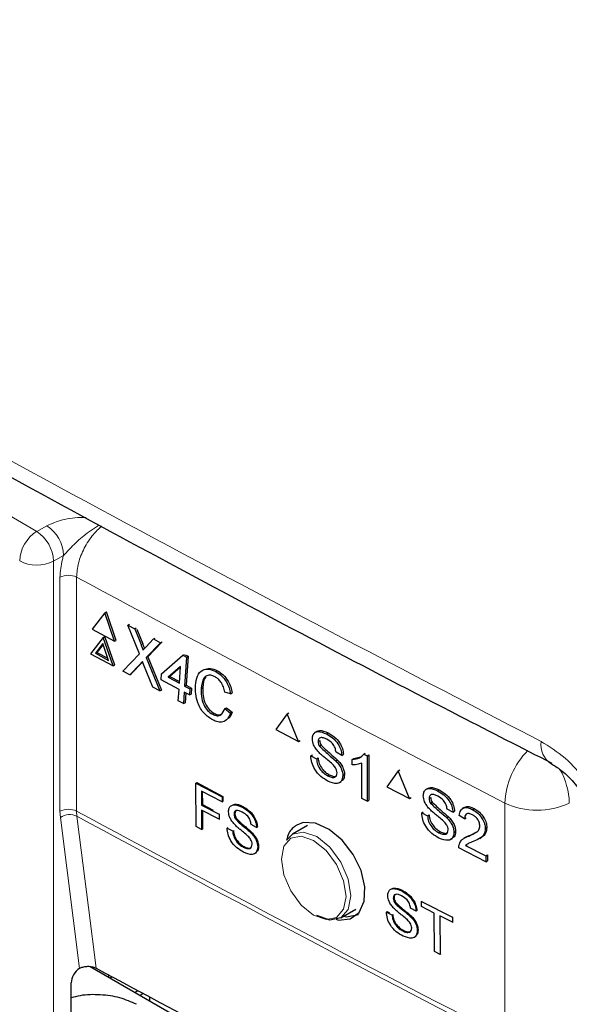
# Paper-space layout 'Blatt2' of a CAD drawing. Header units: millimetres. Extents: x 5 to 418, y 2 to 292.
# Tile 36 of 54: x 110 to 118, y 188 to 201. Entities that reach past the tile are written whole.
import ezdxf

# ---------------------------------------------------------------- set-up
doc = ezdxf.new("R2010")
doc.units = ezdxf.units.MM

psp = doc.layouts.new('Blatt2')

# ---------------------------------------------------------------- linework, layer by layer
at = {"color": 7, "linetype": 'Continuous', "lineweight": 18}
for p, q in [((95.608, 202.936), (110.465, 194.359)), ((110.465, 194.359), (110.604, 194.437)), ((110.836, 194.026), (110.697, 193.949)), ((110.697, 193.949), (110.697, 171.176)), ((110.786, 190.496), (110.786, 193.726)), ((111.016, 193.727), (111.016, 190.497)), ((111.905, 192.797), (111.928, 192.808)), ((111.896, 192.531), (111.918, 192.543)), ((116.93, 187.377), (116.93, 190.607)), ((110.791, 190.409), (110.786, 190.496)), ((111.016, 190.497), (111.02, 190.427)), ((111.054, 188.325), (110.791, 190.409))]:
    psp.add_line(p, q, dxfattribs=at)
at = {"color": 7, "linetype": 'Continuous', "lineweight": 25}
for p, q in [((111.405, 193.234), (111.23, 193.007)), ((111.405, 193.234), (111.428, 193.246)), ((111.541, 192.841), (111.405, 193.234)), ((111.563, 192.852), (111.428, 193.246)), ((111.23, 193.007), (111.541, 192.841)), ((111.722, 193.065), (111.744, 193.076)), ((111.882, 192.669), (111.722, 193.065)), ((111.722, 193.065), (111.818, 193.014)), ((111.818, 193.014), (111.84, 193.025)), ((111.818, 193.014), (111.905, 192.797)), ((111.846, 193.01), (111.928, 192.808)), ((111.384, 192.895), (111.209, 192.668)), ((111.384, 192.895), (111.406, 192.907)), ((111.519, 192.501), (111.384, 192.895)), ((111.542, 192.513), (111.406, 192.907)), ((111.971, 192.761), (112.079, 192.874)), ((112.079, 192.874), (112.101, 192.885)), ((112.079, 192.874), (112.176, 192.822)), ((111.378, 192.811), (111.275, 192.676)), ((111.382, 192.799), (111.297, 192.688)), ((111.458, 192.578), (111.378, 192.811)), ((111.541, 192.841), (111.563, 192.852)), ((112.176, 192.822), (111.978, 192.616)), ((112.19, 192.825), (112.001, 192.628)), ((112.176, 192.822), (112.198, 192.833)), ((111.209, 192.668), (111.519, 192.501)), ((111.275, 192.676), (111.297, 192.688)), ((111.275, 192.676), (111.458, 192.578)), ((111.297, 192.688), (111.448, 192.607)), ((111.652, 192.43), (111.882, 192.669)), ((111.978, 192.616), (112.001, 192.628)), ((111.978, 192.616), (112.163, 192.156)), ((112.001, 192.628), (112.186, 192.168)), ((112.19, 192.392), (112.482, 192.649)), ((112.482, 192.649), (112.505, 192.661)), ((112.482, 192.649), (112.533, 192.622)), ((112.533, 192.622), (112.507, 192.222)), ((112.517, 192.654), (112.555, 192.634)), ((112.555, 192.634), (112.53, 192.234)), ((112.533, 192.622), (112.555, 192.634)), ((111.519, 192.501), (111.542, 192.513)), ((111.896, 192.531), (111.749, 192.379)), ((111.918, 192.543), (111.771, 192.39)), ((111.928, 192.553), (111.918, 192.543)), ((112.068, 192.208), (111.946, 192.51)), ((112.45, 192.495), (112.279, 192.344)), ((112.449, 192.486), (112.301, 192.356)), ((112.435, 192.261), (112.45, 192.495)), ((111.749, 192.379), (111.652, 192.43)), ((111.749, 192.379), (111.771, 192.39)), ((112.185, 192.309), (112.19, 192.392)), ((112.279, 192.344), (112.301, 192.356)), ((112.279, 192.344), (112.435, 192.261)), ((112.301, 192.356), (112.436, 192.284)), ((112.937, 192.423), (112.959, 192.435)), ((112.163, 192.156), (112.068, 192.208)), ((112.43, 192.178), (112.185, 192.309)), ((112.507, 192.222), (112.53, 192.234)), ((112.507, 192.222), (112.579, 192.184)), ((112.53, 192.234), (112.602, 192.196)), ((112.579, 192.184), (112.574, 192.1)), ((112.579, 192.184), (112.602, 192.196)), ((112.602, 192.196), (112.596, 192.112)), ((112.736, 192.191), (112.759, 192.203)), ((112.163, 192.156), (112.186, 192.168)), ((112.419, 192.019), (112.43, 192.178)), ((112.502, 192.139), (112.492, 191.981)), ((112.574, 192.1), (112.502, 192.139)), ((112.523, 192.128), (112.514, 191.992)), ((112.574, 192.1), (112.596, 192.112)), ((113.141, 192.118), (113.061, 192.141)), ((113.141, 192.118), (113.164, 192.13)), ((112.492, 191.981), (112.419, 192.019)), ((112.492, 191.981), (112.514, 191.992)), ((113.061, 191.913), (113.084, 191.925)), ((113.061, 191.913), (113.139, 191.849)), ((113.084, 191.925), (113.162, 191.861)), ((112.893, 191.835), (112.916, 191.846)), ((113.139, 191.849), (113.162, 191.861)), ((113.925, 191.839), (113.769, 191.622)), ((113.925, 191.839), (113.947, 191.853)), ((114.082, 191.458), (113.925, 191.839)), ((113.769, 191.622), (114.082, 191.458)), ((114.332, 191.597), (114.307, 191.582)), ((114.467, 191.562), (114.489, 191.576)), ((114.082, 191.458), (114.104, 191.472)), ((114.351, 191.458), (114.372, 191.472)), ((114.371, 191.392), (114.393, 191.406)), ((114.249, 191.26), (114.271, 191.274)), ((114.249, 191.26), (114.329, 191.218)), ((114.329, 191.218), (114.35, 191.232)), ((114.678, 191.267), (114.598, 191.309)), ((114.678, 191.267), (114.699, 191.281)), ((114.845, 191.225), (114.936, 191.246)), ((114.98, 191.285), (115.002, 191.299)), ((114.98, 191.285), (115.027, 191.261)), ((115.027, 191.261), (115.049, 191.275)), ((115.027, 191.261), (115.027, 190.635)), ((115.049, 191.275), (115.049, 190.649)), ((114.594, 191.191), (114.616, 191.205)), ((114.823, 191.211), (114.845, 191.225)), ((114.823, 191.137), (114.823, 191.211)), ((114.954, 190.673), (114.954, 191.161)), ((114.483, 190.985), (114.504, 190.998)), ((114.692, 190.988), (114.714, 191.002)), ((115.456, 191.051), (115.298, 190.834)), ((115.456, 191.051), (115.478, 191.065)), ((115.613, 190.67), (115.456, 191.051)), ((112.664, 190.883), (112.675, 190.89)), ((112.664, 190.883), (113.024, 190.692)), ((112.665, 190.284), (112.664, 190.883)), ((112.675, 190.89), (113.035, 190.7)), ((114.646, 190.891), (114.671, 190.906)), ((115.298, 190.834), (115.613, 190.67)), ((113.024, 190.623), (112.74, 190.773)), ((112.74, 190.773), (112.741, 190.581)), ((112.751, 190.767), (112.752, 190.588)), ((113.024, 190.692), (113.035, 190.7)), ((113.024, 190.692), (113.024, 190.623)), ((113.035, 190.7), (113.035, 190.63)), ((115.613, 190.67), (115.635, 190.684)), ((115.864, 190.811), (115.84, 190.795)), ((115.883, 190.672), (115.905, 190.686)), ((116.001, 190.777), (116.022, 190.79)), ((112.741, 190.581), (112.752, 190.588)), ((112.741, 190.581), (112.983, 190.453)), ((112.752, 190.588), (112.9, 190.51)), ((113.024, 190.623), (113.035, 190.63)), ((113.301, 190.553), (113.312, 190.561)), ((115.027, 190.635), (114.954, 190.673)), ((115.027, 190.635), (115.049, 190.649)), ((115.904, 190.606), (115.925, 190.62)), ((112.983, 190.384), (112.741, 190.512)), ((112.741, 190.512), (112.741, 190.243)), ((112.752, 190.506), (112.753, 190.25)), ((112.983, 190.453), (112.994, 190.46)), ((112.983, 190.453), (112.983, 190.384)), ((113.19, 190.454), (113.201, 190.461)), ((115.781, 190.473), (115.803, 190.487)), ((115.781, 190.473), (115.862, 190.432)), ((115.862, 190.432), (115.883, 190.445)), ((116.128, 190.406), (116.15, 190.419)), ((116.212, 190.482), (116.132, 190.524)), ((116.212, 190.482), (116.234, 190.496)), ((116.373, 190.391), (116.3, 190.437)), ((116.366, 190.548), (116.342, 190.532)), ((116.483, 190.518), (116.505, 190.533)), ((112.741, 190.243), (112.665, 190.284)), ((112.983, 190.384), (112.994, 190.391)), ((113.21, 190.391), (113.221, 190.398)), ((113.502, 190.271), (113.425, 190.311)), ((113.502, 190.271), (113.513, 190.278)), ((114.206, 190.299), (113.998, 190.178)), ((116.373, 190.391), (116.395, 190.405)), ((112.741, 190.243), (112.753, 190.25)), ((113.094, 190.264), (113.105, 190.271)), ((113.094, 190.264), (113.17, 190.224)), ((113.17, 190.224), (113.181, 190.231)), ((113.422, 190.198), (113.433, 190.205)), ((113.913, 190.094), (113.998, 190.178)), ((116.016, 190.199), (116.038, 190.212)), ((116.227, 190.203), (116.249, 190.217)), ((116.432, 190.153), (116.454, 190.167)), ((116.454, 190.167), (116.551, 190.216)), ((116.658, 190.255), (116.681, 190.269)), ((113.317, 190), (113.328, 190.007)), ((113.516, 190.004), (113.527, 190.011)), ((116.181, 190.106), (116.206, 190.121)), ((116.385, 190.135), (116.361, 190.12)), ((116.387, 190.023), (116.408, 190.037)), ((116.387, 190.023), (116.666, 189.878)), ((116.584, 190.121), (116.609, 190.137)), ((116.666, 189.798), (116.293, 189.991)), ((116.666, 189.878), (116.688, 189.892)), ((116.666, 189.878), (116.666, 189.798)), ((116.688, 189.892), (116.688, 189.812)), ((116.666, 189.798), (116.688, 189.812)), ((115.5, 189.398), (115.511, 189.405)), ((115.389, 189.296), (115.4, 189.303)), ((115.409, 189.233), (115.42, 189.24)), ((115.779, 189.248), (115.79, 189.255)), ((115.779, 189.248), (116.205, 189.031)), ((115.78, 189.179), (115.779, 189.248)), ((114.664, 189.024), (114.872, 189.144)), ((115.293, 189.104), (115.305, 189.111)), ((115.293, 189.104), (115.37, 189.065)), ((115.305, 189.111), (115.337, 189.094)), ((115.37, 189.065), (115.381, 189.072)), ((115.704, 189.118), (115.627, 189.157)), ((115.704, 189.118), (115.714, 189.125)), ((115.954, 189.09), (115.78, 189.179)), ((115.959, 188.558), (115.954, 189.09)), ((115.624, 189.043), (115.635, 189.05)), ((116.206, 188.962), (116.031, 189.051)), ((116.031, 189.051), (116.036, 188.519)), ((116.205, 189.031), (116.216, 189.038)), ((116.205, 189.031), (116.206, 188.962)), ((116.206, 188.962), (116.217, 188.969)), ((115.52, 188.843), (115.531, 188.85)), ((115.72, 188.849), (115.731, 188.856)), ((116.036, 188.519), (115.959, 188.558)), ((116.036, 188.519), (116.047, 188.526)), ((111.054, 188.325), (111.059, 188.328)), ((111.205, 188.352), (115.319, 185.977)), ((110.941, 187.577), (110.941, 188.126)), ((111.457, 188.236), (111.457, 188.206)), ((111.509, 188.209), (111.481, 188.193)), ((111.863, 188.018), (111.823, 187.995)), ((111.936, 187.979), (111.893, 187.954)), ((112.023, 187.932), (112.023, 187.88))]:
    psp.add_line(p, q, dxfattribs=at)
at = {"color": 7, "linetype": 'Continuous', "lineweight": 18, "flags": 128}
for points in [[(111.02, 190.427), (111.052, 190.175), (111.179, 189.167), (111.285, 188.329)], [(114.289, 189.061), (114.46, 189.002), (114.605, 189.03), (114.702, 189.142), (114.736, 189.319), (114.702, 189.536), (114.605, 189.759), (114.46, 189.955), (114.289, 190.093), (114.118, 190.152), (113.974, 190.124), (113.877, 190.013), (113.843, 189.835), (113.877, 189.618), (113.974, 189.395), (114.118, 189.199), (114.289, 189.061)], [(113.998, 190.178), (113.998, 190.178), (114.15, 190.208), (114.331, 190.145), (114.511, 190), (114.664, 189.794), (114.766, 189.558), (114.802, 189.329), (114.766, 189.141), (114.664, 189.024), (114.664, 189.024)]]:
    psp.add_lwpolyline(points, dxfattribs=at)
at = {"color": 7, "linetype": 'Continuous', "lineweight": 25, "flags": 128}
for points in [[(114.599, 189.005), (114.632, 188.994), (114.795, 189.01), (114.918, 189.099), (114.988, 189.253), (114.996, 189.453), (114.943, 189.677), (114.834, 189.9), (114.681, 190.097), (114.502, 190.245), (114.316, 190.329), (114.145, 190.338), (114.055, 190.305), (114.055, 190.305)], [(114.664, 189.024), (114.511, 188.994), (114.331, 189.057)], [(114.7, 189.045), (114.742, 189.038), (114.909, 189.069)]]:
    psp.add_lwpolyline(points, dxfattribs=at)
at = {"color": 7, "linetype": 'Continuous', "lineweight": 18}
for centre, radius, start, end in [((110.741, 193.928), 0.512, 122.6055, 177.3945), ((110.177, 193.926), 0.52, 2.4792, 56.3611), ((110.316, 194.004), 0.52, 2.4792, 56.3611), ((110.466, 194.407), 0.514, 242.6565, 296.7662), ((110.902, 193.495), 0.258, 63.8368, 116.6779), ((270.598, 489.084), 335.711, 241.61753, 242.75876), ((117.735, 191.412), 0.308, 171.4458, 237.5789), ((118.028, 190.561), 1.099, 135.2172, 177.5789), ((116.795, 190.575), 1.025, 1.8525, 29.1035), ((117.373, 191.549), 1.041, 244.78, 295.3751), ((110.902, 190.265), 0.258, 63.8368, 116.6779), ((110.922, 190.216), 0.233, 65.0933, 124.1373), ((270.598, 485.854), 335.711, 241.61753, 242.75876), ((270.599, 485.779), 335.705, 241.61758, 242.75876)]:
    psp.add_arc(centre, radius, start, end, dxfattribs=at)
at = {"color": 7, "linetype": 'Continuous', "lineweight": 25}
for centre, major_axis, ratio, start_param, end_param in [((111.061, 188.193), (0.086, 0.143), 0.587369, 0.847258, 2.36515), ((339.361, 333.737), (333.724, 5.135), 0.587275, 3.950946, 3.967413)]:
    psp.add_ellipse(centre, major_axis=major_axis, ratio=ratio, start_param=start_param, end_param=end_param, dxfattribs=at)
at = {"color": 7, "linetype": 'Continuous', "lineweight": 18}
for points, knots in [([(89.591, 207.53), (91.391, 206.379), (94.991, 204.076), (100.655, 200.666), (106.54, 197.281), (112.164, 194.196), (115.842, 192.284), (117.431, 191.458)], [0, 0, 0, 0, 0.204721, 0.409562, 0.623395, 0.837364, 1, 1, 1, 1]), ([(110.604, 194.437), (110.673, 194.466), (110.82, 194.528), (111.021, 194.553), (111.132, 194.548), (111.148, 194.548)], [0, 0, 0, 0, 0.433122, 0.919919, 1, 1, 1, 1]), ([(111.329, 194.449), (111.257, 194.401), (111.119, 194.31), (110.958, 194.158), (110.87, 194.063), (110.836, 194.026)], [0, 0, 0, 0, 0.405125, 0.77055, 1, 1, 1, 1]), ([(111.362, 194.431), (111.321, 194.393), (111.229, 194.308), (111.116, 194.127), (111.032, 193.92), (111.021, 193.791), (111.016, 193.727)], [0, 0, 0, 0, 0.207402, 0.471754, 0.735894, 1, 1, 1, 1]), ([(110.786, 193.726), (110.792, 193.806), (110.799, 193.904), (110.83, 194.007), (110.836, 194.026)], [0, 0, 0, 0, 0.818315, 1, 1, 1, 1]), ([(118.432, 189.857), (118.427, 189.939), (118.415, 190.147), (118.295, 190.514), (118.069, 190.907), (117.768, 191.249), (117.543, 191.388), (117.431, 191.458)], [0, 0, 0, 0, 0.139946, 0.354707, 0.569707, 0.784808, 1, 1, 1, 1])]:
    psp.add_open_spline(points, degree=3, knots=knots, dxfattribs=at)
at = {"color": 7, "linetype": 'Continuous', "lineweight": 25}
for points, knots in [([(89.736, 207.231), (90.425, 206.782), (92.349, 205.53), (95.664, 203.464), (99.676, 201.032), (103.849, 198.595), (108.095, 196.197), (112.249, 193.935), (115.419, 192.26), (117.155, 191.375), (117.579, 191.159)], [0, 0, 0, 0, 0.0791668, 0.2209791, 0.3716118, 0.5223293, 0.6730843, 0.823745, 0.9569823, 1, 1, 1, 1]), ([(111.905, 192.797), (111.911, 192.782), (111.919, 192.762), (111.928, 192.736), (111.93, 192.725), (111.93, 192.719)], [0, 0, 0, 0, 0.561277, 0.781763, 1, 1, 1, 1]), ([(111.928, 192.808), (111.933, 192.794), (111.941, 192.774), (111.95, 192.751), (111.951, 192.743), (111.951, 192.741)], [0, 0, 0, 0, 0.642738, 0.895224, 1, 1, 1, 1]), ([(111.93, 192.719), (111.938, 192.727), (111.952, 192.741), (111.965, 192.755), (111.971, 192.761)], [0, 0, 0, 0, 0.56, 1, 1, 1, 1]), ([(111.925, 192.561), (111.92, 192.556), (111.91, 192.546), (111.9, 192.535), (111.896, 192.531)], [0, 0, 0, 0, 0.560002, 1, 1, 1, 1]), ([(111.946, 192.51), (111.942, 192.52), (111.935, 192.537), (111.928, 192.554), (111.925, 192.561)], [0, 0, 0, 0, 0.5599998, 1, 1, 1, 1]), ([(112.657, 192.233), (112.663, 192.278), (112.675, 192.369), (112.745, 192.45), (112.841, 192.464), (112.905, 192.437), (112.937, 192.423)], [0, 0, 0, 0, 0.280492, 0.55957, 0.779615, 1, 1, 1, 1]), ([(112.814, 192.46), (112.831, 192.464), (112.875, 192.474), (112.927, 192.45), (112.959, 192.435)], [0, 0, 0, 0, 0.372035, 1, 1, 1, 1]), ([(112.928, 192.35), (112.908, 192.359), (112.868, 192.377), (112.813, 192.371), (112.753, 192.32), (112.743, 192.244), (112.736, 192.191)], [0, 0, 0, 0, 0.187223, 0.373906, 0.560736, 1, 1, 1, 1]), ([(112.802, 192.348), (112.801, 192.347), (112.767, 192.32), (112.763, 192.26), (112.759, 192.203)], [0, 0, 0, 0, 0.04544, 1, 1, 1, 1]), ([(113.061, 192.141), (113.056, 192.164), (113.046, 192.211), (113.014, 192.276), (112.972, 192.324), (112.943, 192.341), (112.928, 192.35)], [0, 0, 0, 0, 0.280553, 0.559739, 0.779654, 1, 1, 1, 1]), ([(112.937, 192.423), (112.964, 192.406), (113.019, 192.372), (113.083, 192.289), (113.124, 192.2), (113.136, 192.145), (113.141, 192.118)], [0, 0, 0, 0, 0.280081, 0.559449, 0.779549, 1, 1, 1, 1]), ([(112.959, 192.435), (112.987, 192.418), (113.041, 192.384), (113.106, 192.3), (113.147, 192.212), (113.158, 192.157), (113.164, 192.13)], [0, 0, 0, 0, 0.280081, 0.559449, 0.779549, 1, 1, 1, 1]), ([(112.896, 191.756), (112.854, 191.782), (112.77, 191.834), (112.688, 191.98), (112.656, 192.117), (112.657, 192.194), (112.657, 192.233)], [0, 0, 0, 0, 0.279955, 0.558088, 0.778912, 1, 1, 1, 1]), ([(112.736, 192.191), (112.735, 192.155), (112.734, 192.084), (112.761, 191.973), (112.822, 191.882), (112.869, 191.85), (112.893, 191.835)], [0, 0, 0, 0, 0.281245, 0.5607156, 0.780138, 1, 1, 1, 1]), ([(112.759, 192.203), (112.758, 192.167), (112.757, 192.096), (112.783, 191.985), (112.845, 191.894), (112.892, 191.862), (112.916, 191.846)], [0, 0, 0, 0, 0.281245, 0.560716, 0.780138, 1, 1, 1, 1]), ([(112.893, 191.835), (112.915, 191.825), (112.958, 191.807), (113.027, 191.827), (113.048, 191.88), (113.061, 191.913)], [0, 0, 0, 0, 0.280711, 0.560905, 1, 1, 1, 1]), ([(113.139, 191.849), (113.127, 191.821), (113.105, 191.764), (113.041, 191.723), (112.967, 191.723), (112.919, 191.745), (112.896, 191.756)], [0, 0, 0, 0, 0.2802563, 0.5595462, 0.7795894, 1, 1, 1, 1]), ([(112.916, 191.846), (112.938, 191.836), (112.978, 191.818), (113.01, 191.832), (113.024, 191.839)], [0, 0, 0, 0, 0.553095, 1, 1, 1, 1]), ([(113.162, 191.861), (113.152, 191.83), (113.141, 191.794), (113.115, 191.778), (113.111, 191.776)], [0, 0, 0, 0, 0.865837, 1, 1, 1, 1]), ([(114.271, 191.494), (114.272, 191.513), (114.276, 191.549), (114.305, 191.585), (114.366, 191.605), (114.426, 191.58), (114.467, 191.562)], [0, 0, 0, 0, 0.187029, 0.374124, 0.56114, 1, 1, 1, 1]), ([(114.333, 191.597), (114.345, 191.602), (114.388, 191.621), (114.447, 191.595), (114.49, 191.577)], [0, 0, 0, 0, 0.279492, 1, 1, 1, 1]), ([(114.471, 191.489), (114.455, 191.496), (114.424, 191.511), (114.383, 191.515), (114.356, 191.496), (114.352, 191.471), (114.351, 191.458)], [0, 0, 0, 0, 0.28129, 0.56082, 0.78068, 1, 1, 1, 1]), ([(114.467, 191.562), (114.496, 191.546), (114.552, 191.512), (114.624, 191.435), (114.668, 191.345), (114.675, 191.293), (114.678, 191.267)], [0, 0, 0, 0, 0.280797, 0.560151, 0.779877, 1, 1, 1, 1]), ([(114.49, 191.577), (114.518, 191.56), (114.574, 191.527), (114.647, 191.449), (114.691, 191.359), (114.697, 191.307), (114.7, 191.282)], [0, 0, 0, 0, 0.2807972, 0.5601508, 0.7798767, 1, 1, 1, 1]), ([(114.354, 191.315), (114.342, 191.33), (114.316, 191.359), (114.28, 191.422), (114.274, 191.467), (114.271, 191.494)], [0, 0, 0, 0, 0.281445, 0.562273, 1, 1, 1, 1]), ([(114.351, 191.458), (114.352, 191.446), (114.353, 191.424), (114.365, 191.402), (114.371, 191.392)], [0, 0, 0, 0, 0.559617, 1, 1, 1, 1]), ([(114.371, 191.392), (114.412, 191.353), (114.485, 191.284), (114.561, 191.219), (114.594, 191.191)], [0, 0, 0, 0, 0.558382, 1, 1, 1, 1]), ([(114.373, 191.472), (114.374, 191.46), (114.376, 191.438), (114.388, 191.416), (114.393, 191.406)], [0, 0, 0, 0, 0.5596169, 1, 1, 1, 1]), ([(114.393, 191.406), (114.434, 191.368), (114.508, 191.298), (114.583, 191.234), (114.616, 191.205)], [0, 0, 0, 0, 0.558382, 1, 1, 1, 1]), ([(114.598, 191.309), (114.595, 191.33), (114.589, 191.37), (114.543, 191.445), (114.498, 191.472), (114.471, 191.489)], [0, 0, 0, 0, 0.281097, 0.560287, 1, 1, 1, 1]), ([(114.486, 190.91), (114.453, 190.93), (114.387, 190.968), (114.304, 191.064), (114.258, 191.17), (114.252, 191.23), (114.249, 191.26)], [0, 0, 0, 0, 0.280814, 0.559563, 0.77962, 1, 1, 1, 1]), ([(114.351, 191.232), (114.354, 191.207), (114.361, 191.156), (114.403, 191.082), (114.454, 191.029), (114.488, 191.009), (114.505, 190.999)], [0, 0, 0, 0, 0.280632, 0.5586744, 0.7791973, 1, 1, 1, 1]), ([(114.552, 191.142), (114.529, 191.162), (114.493, 191.194), (114.44, 191.236), (114.396, 191.273), (114.368, 191.301), (114.354, 191.315)], [0, 0, 0, 0, 0.3399393, 0.5600249, 0.7800825, 1, 1, 1, 1]), ([(114.823, 191.211), (114.858, 191.215), (114.921, 191.221), (114.962, 191.265), (114.98, 191.285)], [0, 0, 0, 0, 0.5604274, 1, 1, 1, 1]), ([(114.329, 191.218), (114.332, 191.192), (114.338, 191.141), (114.38, 191.067), (114.432, 191.015), (114.466, 190.995), (114.483, 190.985)], [0, 0, 0, 0, 0.280632, 0.558674, 0.779197, 1, 1, 1, 1]), ([(114.612, 191.026), (114.611, 191.037), (114.609, 191.06), (114.589, 191.103), (114.566, 191.127), (114.552, 191.142)], [0, 0, 0, 0, 0.280089, 0.55997, 1, 1, 1, 1]), ([(114.594, 191.191), (114.609, 191.175), (114.639, 191.142), (114.671, 191.087), (114.689, 191.033), (114.691, 191.003), (114.692, 190.988)], [0, 0, 0, 0, 0.2803713, 0.5599089, 0.7798589, 1, 1, 1, 1]), ([(114.616, 191.205), (114.631, 191.189), (114.661, 191.156), (114.694, 191.101), (114.712, 191.047), (114.714, 191.017), (114.715, 191.002)], [0, 0, 0, 0, 0.280371, 0.559909, 0.779859, 1, 1, 1, 1]), ([(114.954, 191.161), (114.931, 191.152), (114.891, 191.136), (114.844, 191.137), (114.823, 191.137)], [0, 0, 0, 0, 0.559686, 1, 1, 1, 1]), ([(117.57, 191.151), (117.613, 191.126), (117.702, 191.074), (117.866, 190.92), (118.02, 190.716), (118.135, 190.491), (118.199, 190.281), (118.202, 190.191), (118.204, 190.148)], [0, 0, 0, 0, 0.15507, 0.318273, 0.49759, 0.684777, 0.848125, 1, 1, 1, 1]), ([(114.483, 190.985), (114.5, 190.977), (114.534, 190.961), (114.578, 190.961), (114.606, 190.985), (114.61, 191.012), (114.612, 191.026)], [0, 0, 0, 0, 0.280917, 0.560813, 0.780502, 1, 1, 1, 1]), ([(114.692, 190.988), (114.688, 190.96), (114.679, 190.904), (114.602, 190.864), (114.53, 190.893), (114.486, 190.91)], [0, 0, 0, 0, 0.279942, 0.56008, 1, 1, 1, 1]), ([(114.505, 190.999), (114.522, 190.991), (114.555, 190.977), (114.593, 190.972), (114.606, 190.985), (114.608, 190.987)], [0, 0, 0, 0, 0.4490788, 0.8965244, 1, 1, 1, 1]), ([(114.715, 191.002), (114.712, 190.972), (114.707, 190.929), (114.677, 190.916), (114.668, 190.913)], [0, 0, 0, 0, 0.704788, 1, 1, 1, 1]), ([(115.865, 190.81), (115.877, 190.816), (115.921, 190.835), (115.98, 190.809), (116.023, 190.791)], [0, 0, 0, 0, 0.281316, 1, 1, 1, 1]), ([(115.803, 190.708), (115.805, 190.726), (115.809, 190.763), (115.837, 190.799), (115.899, 190.819), (115.959, 190.794), (116.001, 190.777)], [0, 0, 0, 0, 0.1870287, 0.3741238, 0.5611402, 1, 1, 1, 1]), ([(115.887, 190.529), (115.874, 190.543), (115.849, 190.573), (115.812, 190.636), (115.806, 190.681), (115.803, 190.708)], [0, 0, 0, 0, 0.281445, 0.562273, 1, 1, 1, 1]), ([(116.004, 190.703), (115.989, 190.71), (115.958, 190.725), (115.917, 190.729), (115.888, 190.709), (115.885, 190.684), (115.883, 190.672)], [0, 0, 0, 0, 0.2812903, 0.5608202, 0.7806803, 1, 1, 1, 1]), ([(115.906, 190.686), (115.907, 190.674), (115.908, 190.652), (115.921, 190.63), (115.926, 190.62)], [0, 0, 0, 0, 0.559617, 1, 1, 1, 1]), ([(116.001, 190.777), (116.029, 190.76), (116.086, 190.727), (116.159, 190.65), (116.203, 190.56), (116.209, 190.508), (116.212, 190.482)], [0, 0, 0, 0, 0.280797, 0.560151, 0.779877, 1, 1, 1, 1]), ([(116.132, 190.524), (116.129, 190.544), (116.123, 190.585), (116.077, 190.66), (116.032, 190.686), (116.004, 190.703)], [0, 0, 0, 0, 0.281097, 0.560287, 1, 1, 1, 1]), ([(116.023, 190.791), (116.052, 190.774), (116.108, 190.741), (116.181, 190.664), (116.226, 190.574), (116.232, 190.522), (116.235, 190.497)], [0, 0, 0, 0, 0.280797, 0.560151, 0.779877, 1, 1, 1, 1]), ([(113.114, 190.488), (113.116, 190.506), (113.119, 190.541), (113.146, 190.575), (113.204, 190.594), (113.261, 190.57), (113.301, 190.553)], [0, 0, 0, 0, 0.187029, 0.374124, 0.56114, 1, 1, 1, 1]), ([(113.179, 190.585), (113.185, 190.588), (113.222, 190.603), (113.271, 190.58), (113.312, 190.561)], [0, 0, 0, 0, 0.180423, 1, 1, 1, 1]), ([(113.301, 190.553), (113.328, 190.537), (113.381, 190.505), (113.45, 190.431), (113.493, 190.345), (113.499, 190.296), (113.502, 190.271)], [0, 0, 0, 0, 0.280797, 0.560151, 0.779877, 1, 1, 1, 1]), ([(113.312, 190.561), (113.339, 190.544), (113.392, 190.513), (113.462, 190.438), (113.504, 190.352), (113.51, 190.303), (113.513, 190.278)], [0, 0, 0, 0, 0.280797, 0.560151, 0.779877, 1, 1, 1, 1]), ([(115.883, 190.672), (115.884, 190.66), (115.886, 190.638), (115.898, 190.616), (115.904, 190.606)], [0, 0, 0, 0, 0.559617, 1, 1, 1, 1]), ([(115.904, 190.606), (115.945, 190.567), (116.019, 190.498), (116.095, 190.434), (116.128, 190.406)], [0, 0, 0, 0, 0.558382, 1, 1, 1, 1]), ([(115.926, 190.62), (115.967, 190.582), (116.041, 190.512), (116.117, 190.448), (116.15, 190.42)], [0, 0, 0, 0, 0.558382, 1, 1, 1, 1]), ([(116.3, 190.437), (116.304, 190.462), (116.313, 190.513), (116.362, 190.549), (116.423, 190.546), (116.463, 190.528), (116.483, 190.518)], [0, 0, 0, 0, 0.280235, 0.558893, 0.779132, 1, 1, 1, 1]), ([(116.37, 190.543), (116.377, 190.549), (116.395, 190.566), (116.446, 190.559), (116.485, 190.542), (116.505, 190.533)], [0, 0, 0, 0, 0.209748, 0.604311, 1, 1, 1, 1]), ([(113.194, 190.317), (113.182, 190.331), (113.158, 190.359), (113.123, 190.419), (113.117, 190.462), (113.114, 190.488)], [0, 0, 0, 0, 0.281445, 0.562273, 1, 1, 1, 1]), ([(113.304, 190.483), (113.29, 190.49), (113.26, 190.504), (113.221, 190.508), (113.195, 190.49), (113.192, 190.466), (113.19, 190.454)], [0, 0, 0, 0, 0.2812903, 0.5608202, 0.7806803, 1, 1, 1, 1]), ([(113.19, 190.454), (113.191, 190.442), (113.193, 190.421), (113.204, 190.4), (113.21, 190.391)], [0, 0, 0, 0, 0.559617, 1, 1, 1, 1]), ([(113.224, 190.505), (113.218, 190.502), (113.205, 190.494), (113.203, 190.473), (113.201, 190.461)], [0, 0, 0, 0, 0.394344, 1, 1, 1, 1]), ([(113.201, 190.461), (113.202, 190.449), (113.204, 190.428), (113.216, 190.407), (113.221, 190.398)], [0, 0, 0, 0, 0.559617, 1, 1, 1, 1]), ([(113.425, 190.311), (113.423, 190.331), (113.417, 190.369), (113.373, 190.441), (113.33, 190.467), (113.304, 190.483)], [0, 0, 0, 0, 0.281097, 0.560287, 1, 1, 1, 1]), ([(116.02, 190.125), (115.987, 190.144), (115.92, 190.182), (115.837, 190.277), (115.79, 190.383), (115.784, 190.443), (115.781, 190.473)], [0, 0, 0, 0, 0.280814, 0.559563, 0.77962, 1, 1, 1, 1]), ([(115.862, 190.432), (115.865, 190.406), (115.871, 190.355), (115.913, 190.281), (115.965, 190.229), (115.999, 190.209), (116.016, 190.199)], [0, 0, 0, 0, 0.280632, 0.5586744, 0.7791973, 1, 1, 1, 1]), ([(115.884, 190.446), (115.887, 190.42), (115.893, 190.369), (115.936, 190.295), (115.988, 190.243), (116.022, 190.223), (116.039, 190.213)], [0, 0, 0, 0, 0.280632, 0.558674, 0.779197, 1, 1, 1, 1]), ([(116.086, 190.356), (116.063, 190.376), (116.026, 190.408), (115.974, 190.45), (115.929, 190.487), (115.901, 190.515), (115.887, 190.529)], [0, 0, 0, 0, 0.339939, 0.560025, 0.780082, 1, 1, 1, 1]), ([(116.15, 190.42), (116.166, 190.404), (116.196, 190.371), (116.228, 190.316), (116.247, 190.262), (116.248, 190.232), (116.249, 190.217)], [0, 0, 0, 0, 0.2803713, 0.5599089, 0.7798589, 1, 1, 1, 1]), ([(116.481, 190.447), (116.466, 190.454), (116.434, 190.468), (116.396, 190.459), (116.376, 190.43), (116.374, 190.404), (116.373, 190.391)], [0, 0, 0, 0, 0.28041, 0.559489, 0.779375, 1, 1, 1, 1]), ([(116.585, 190.292), (116.583, 190.309), (116.579, 190.343), (116.55, 190.392), (116.516, 190.427), (116.493, 190.44), (116.481, 190.447)], [0, 0, 0, 0, 0.27908, 0.558612, 0.779043, 1, 1, 1, 1]), ([(116.483, 190.518), (116.508, 190.504), (116.557, 190.474), (116.617, 190.4), (116.653, 190.322), (116.657, 190.277), (116.658, 190.255)], [0, 0, 0, 0, 0.280482, 0.559644, 0.779749, 1, 1, 1, 1]), ([(116.505, 190.533), (116.53, 190.518), (116.58, 190.488), (116.639, 190.414), (116.675, 190.336), (116.679, 190.291), (116.681, 190.269)], [0, 0, 0, 0, 0.280482, 0.559644, 0.779749, 1, 1, 1, 1]), ([(113.382, 190.151), (113.361, 190.17), (113.326, 190.201), (113.276, 190.241), (113.234, 190.277), (113.207, 190.303), (113.194, 190.317)], [0, 0, 0, 0, 0.339939, 0.560025, 0.780082, 1, 1, 1, 1]), ([(113.21, 190.391), (113.232, 190.366), (113.27, 190.325), (113.327, 190.281), (113.375, 190.242), (113.407, 190.212), (113.422, 190.198)], [0, 0, 0, 0, 0.338408, 0.558974, 0.779535, 1, 1, 1, 1]), ([(113.221, 190.398), (113.244, 190.373), (113.281, 190.332), (113.339, 190.288), (113.387, 190.249), (113.418, 190.22), (113.433, 190.205)], [0, 0, 0, 0, 0.3384083, 0.5589741, 0.7795351, 1, 1, 1, 1]), ([(114.055, 190.305), (114.013, 190.274), (113.946, 190.224), (113.925, 190.127), (113.916, 190.09)], [0, 0, 0, 0, 0.620461, 1, 1, 1, 1]), ([(116.147, 190.24), (116.146, 190.252), (116.144, 190.274), (116.123, 190.318), (116.1, 190.342), (116.086, 190.356)], [0, 0, 0, 0, 0.280089, 0.55997, 1, 1, 1, 1]), ([(116.128, 190.406), (116.143, 190.389), (116.173, 190.357), (116.206, 190.302), (116.224, 190.248), (116.226, 190.218), (116.227, 190.203)], [0, 0, 0, 0, 0.2803713, 0.5599089, 0.7798589, 1, 1, 1, 1]), ([(116.432, 190.153), (116.468, 190.168), (116.519, 190.19), (116.575, 190.235), (116.582, 190.273), (116.585, 190.292)], [0, 0, 0, 0, 0.561313, 0.781386, 1, 1, 1, 1]), ([(113.32, 189.929), (113.289, 189.948), (113.226, 189.985), (113.147, 190.077), (113.102, 190.178), (113.097, 190.235), (113.094, 190.264)], [0, 0, 0, 0, 0.280814, 0.559563, 0.77962, 1, 1, 1, 1]), ([(113.17, 190.224), (113.173, 190.199), (113.179, 190.151), (113.219, 190.08), (113.268, 190.03), (113.301, 190.01), (113.317, 190)], [0, 0, 0, 0, 0.280632, 0.5586744, 0.7791973, 1, 1, 1, 1]), ([(113.181, 190.231), (113.184, 190.206), (113.19, 190.158), (113.231, 190.087), (113.28, 190.037), (113.312, 190.017), (113.328, 190.007)], [0, 0, 0, 0, 0.280632, 0.5586744, 0.7791973, 1, 1, 1, 1]), ([(113.44, 190.04), (113.439, 190.051), (113.437, 190.072), (113.417, 190.114), (113.396, 190.137), (113.382, 190.151)], [0, 0, 0, 0, 0.2800885, 0.5599705, 1, 1, 1, 1]), ([(113.422, 190.198), (113.436, 190.182), (113.465, 190.151), (113.496, 190.098), (113.513, 190.047), (113.515, 190.018), (113.516, 190.004)], [0, 0, 0, 0, 0.280371, 0.559909, 0.779859, 1, 1, 1, 1]), ([(113.433, 190.205), (113.448, 190.189), (113.476, 190.158), (113.507, 190.105), (113.525, 190.054), (113.526, 190.025), (113.527, 190.011)], [0, 0, 0, 0, 0.280371, 0.559909, 0.779859, 1, 1, 1, 1]), ([(116.016, 190.199), (116.034, 190.191), (116.068, 190.176), (116.112, 190.176), (116.141, 190.199), (116.145, 190.227), (116.147, 190.24)], [0, 0, 0, 0, 0.280917, 0.560813, 0.780502, 1, 1, 1, 1]), ([(116.227, 190.203), (116.222, 190.175), (116.213, 190.119), (116.136, 190.079), (116.064, 190.107), (116.02, 190.125)], [0, 0, 0, 0, 0.279942, 0.56008, 1, 1, 1, 1]), ([(116.039, 190.213), (116.056, 190.206), (116.089, 190.191), (116.128, 190.187), (116.14, 190.199), (116.142, 190.202)], [0, 0, 0, 0, 0.447952, 0.894275, 1, 1, 1, 1]), ([(116.249, 190.217), (116.246, 190.187), (116.242, 190.144), (116.212, 190.131), (116.203, 190.128)], [0, 0, 0, 0, 0.7080211, 1, 1, 1, 1]), ([(116.301, 190.043), (116.31, 190.062), (116.326, 190.094), (116.362, 190.122), (116.396, 190.14), (116.42, 190.149), (116.432, 190.153)], [0, 0, 0, 0, 0.339411, 0.559525, 0.779752, 1, 1, 1, 1]), ([(116.386, 190.136), (116.397, 190.142), (116.418, 190.154), (116.442, 190.163), (116.454, 190.167)], [0, 0, 0, 0, 0.4918896, 1, 1, 1, 1]), ([(116.658, 190.255), (116.655, 190.227), (116.647, 190.171), (116.586, 190.116), (116.533, 190.094), (116.5, 190.08)], [0, 0, 0, 0, 0.278741, 0.558834, 1, 1, 1, 1]), ([(116.681, 190.269), (116.677, 190.241), (116.669, 190.186), (116.634, 190.15), (116.611, 190.139), (116.609, 190.138)], [0, 0, 0, 0, 0.468699, 0.939669, 1, 1, 1, 1]), ([(113.317, 190), (113.333, 189.993), (113.365, 189.978), (113.407, 189.978), (113.434, 190), (113.438, 190.027), (113.44, 190.04)], [0, 0, 0, 0, 0.2809172, 0.5608127, 0.7805018, 1, 1, 1, 1]), ([(113.328, 190.007), (113.344, 190), (113.376, 189.986), (113.412, 189.982), (113.424, 189.994), (113.426, 189.996)], [0, 0, 0, 0, 0.450401, 0.899165, 1, 1, 1, 1]), ([(113.527, 190.011), (113.525, 189.981), (113.523, 189.946), (113.5, 189.934), (113.497, 189.933)], [0, 0, 0, 0, 0.855809, 1, 1, 1, 1]), ([(116.293, 189.991), (116.293, 190.002), (116.293, 190.02), (116.298, 190.036), (116.301, 190.043)], [0, 0, 0, 0, 0.5599563, 1, 1, 1, 1]), ([(116.5, 190.08), (116.487, 190.075), (116.464, 190.066), (116.433, 190.053), (116.408, 190.042), (116.394, 190.029), (116.387, 190.023)], [0, 0, 0, 0, 0.340038, 0.560063, 0.78009, 1, 1, 1, 1]), ([(113.516, 190.004), (113.512, 189.977), (113.503, 189.923), (113.43, 189.885), (113.362, 189.913), (113.32, 189.929)], [0, 0, 0, 0, 0.279942, 0.56008, 1, 1, 1, 1]), ([(115.312, 189.329), (115.314, 189.347), (115.317, 189.382), (115.344, 189.417), (115.402, 189.437), (115.46, 189.414), (115.5, 189.398)], [0, 0, 0, 0, 0.187029, 0.374124, 0.56114, 1, 1, 1, 1]), ([(115.394, 189.158), (115.382, 189.172), (115.357, 189.2), (115.321, 189.26), (115.316, 189.303), (115.312, 189.329)], [0, 0, 0, 0, 0.281445, 0.562273, 1, 1, 1, 1]), ([(115.376, 189.427), (115.383, 189.43), (115.419, 189.446), (115.47, 189.423), (115.511, 189.405)], [0, 0, 0, 0, 0.178962, 1, 1, 1, 1]), ([(115.504, 189.327), (115.489, 189.334), (115.459, 189.348), (115.42, 189.351), (115.393, 189.332), (115.39, 189.308), (115.389, 189.296)], [0, 0, 0, 0, 0.28129, 0.56082, 0.78068, 1, 1, 1, 1]), ([(115.422, 189.347), (115.417, 189.344), (115.403, 189.336), (115.401, 189.315), (115.4, 189.303)], [0, 0, 0, 0, 0.3962712, 1, 1, 1, 1]), ([(115.5, 189.398), (115.527, 189.382), (115.581, 189.351), (115.651, 189.278), (115.694, 189.192), (115.701, 189.142), (115.704, 189.118)], [0, 0, 0, 0, 0.280797, 0.560151, 0.779877, 1, 1, 1, 1]), ([(115.627, 189.157), (115.624, 189.176), (115.617, 189.215), (115.573, 189.286), (115.53, 189.311), (115.504, 189.327)], [0, 0, 0, 0, 0.281097, 0.560287, 1, 1, 1, 1]), ([(115.511, 189.405), (115.538, 189.389), (115.592, 189.358), (115.662, 189.285), (115.705, 189.199), (115.712, 189.15), (115.715, 189.125)], [0, 0, 0, 0, 0.280797, 0.560151, 0.779877, 1, 1, 1, 1]), ([(115.389, 189.296), (115.39, 189.284), (115.392, 189.263), (115.404, 189.242), (115.409, 189.233)], [0, 0, 0, 0, 0.559617, 1, 1, 1, 1]), ([(115.4, 189.303), (115.401, 189.291), (115.403, 189.27), (115.415, 189.249), (115.42, 189.24)], [0, 0, 0, 0, 0.559617, 1, 1, 1, 1]), ([(115.409, 189.233), (115.432, 189.208), (115.47, 189.168), (115.528, 189.125), (115.577, 189.086), (115.608, 189.057), (115.624, 189.043)], [0, 0, 0, 0, 0.3384083, 0.5589741, 0.7795351, 1, 1, 1, 1]), ([(115.42, 189.24), (115.443, 189.215), (115.482, 189.175), (115.54, 189.132), (115.588, 189.093), (115.62, 189.064), (115.635, 189.05)], [0, 0, 0, 0, 0.3384083, 0.5589741, 0.7795351, 1, 1, 1, 1]), ([(115.524, 188.772), (115.492, 188.79), (115.429, 188.825), (115.348, 188.916), (115.303, 189.017), (115.297, 189.075), (115.293, 189.104)], [0, 0, 0, 0, 0.280814, 0.559563, 0.77962, 1, 1, 1, 1]), ([(115.37, 189.065), (115.374, 189.04), (115.38, 188.991), (115.421, 188.921), (115.471, 188.871), (115.504, 188.852), (115.52, 188.843)], [0, 0, 0, 0, 0.280632, 0.558674, 0.779197, 1, 1, 1, 1]), ([(115.381, 189.072), (115.385, 189.047), (115.391, 188.998), (115.432, 188.928), (115.482, 188.879), (115.515, 188.86), (115.531, 188.85)], [0, 0, 0, 0, 0.280632, 0.558674, 0.779197, 1, 1, 1, 1]), ([(115.584, 188.995), (115.563, 189.014), (115.527, 189.044), (115.477, 189.084), (115.434, 189.119), (115.407, 189.145), (115.394, 189.158)], [0, 0, 0, 0, 0.339939, 0.560025, 0.780082, 1, 1, 1, 1]), ([(115.643, 188.884), (115.642, 188.895), (115.64, 188.917), (115.62, 188.959), (115.598, 188.981), (115.584, 188.995)], [0, 0, 0, 0, 0.280089, 0.55997, 1, 1, 1, 1]), ([(115.624, 189.043), (115.639, 189.027), (115.668, 188.997), (115.699, 188.944), (115.717, 188.893), (115.719, 188.864), (115.72, 188.849)], [0, 0, 0, 0, 0.280371, 0.559909, 0.779859, 1, 1, 1, 1]), ([(115.635, 189.05), (115.65, 189.035), (115.679, 189.004), (115.71, 188.951), (115.728, 188.9), (115.73, 188.871), (115.731, 188.857)], [0, 0, 0, 0, 0.280371, 0.559909, 0.779859, 1, 1, 1, 1]), ([(115.52, 188.843), (115.536, 188.836), (115.569, 188.821), (115.611, 188.822), (115.638, 188.845), (115.642, 188.871), (115.643, 188.884)], [0, 0, 0, 0, 0.280917, 0.560813, 0.780502, 1, 1, 1, 1]), ([(115.72, 188.849), (115.716, 188.822), (115.708, 188.768), (115.635, 188.729), (115.566, 188.756), (115.524, 188.772)], [0, 0, 0, 0, 0.279942, 0.56008, 1, 1, 1, 1]), ([(115.531, 188.85), (115.547, 188.843), (115.579, 188.83), (115.616, 188.826), (115.627, 188.838), (115.629, 188.84)], [0, 0, 0, 0, 0.451095, 0.90055, 1, 1, 1, 1]), ([(115.731, 188.857), (115.729, 188.826), (115.727, 188.791), (115.705, 188.78), (115.701, 188.778)], [0, 0, 0, 0, 0.85286, 1, 1, 1, 1]), ([(111.059, 188.328), (111.072, 188.334), (111.101, 188.347), (111.156, 188.356), (111.213, 188.354), (111.257, 188.343), (111.278, 188.333), (111.285, 188.329)], [0, 0, 0, 0, 0.205259, 0.434181, 0.662401, 0.889163, 1, 1, 1, 1]), ([(111.844, 187.83), (111.769, 187.863), (111.621, 187.93), (111.344, 187.967), (111.106, 187.965), (110.981, 187.93), (110.941, 187.919)], [0, 0, 0, 0, 0.286209, 0.572359, 0.860126, 1, 1, 1, 1])]:
    psp.add_open_spline(points, degree=3, knots=knots, dxfattribs=at)

doc.saveas('drawing.dxf')
